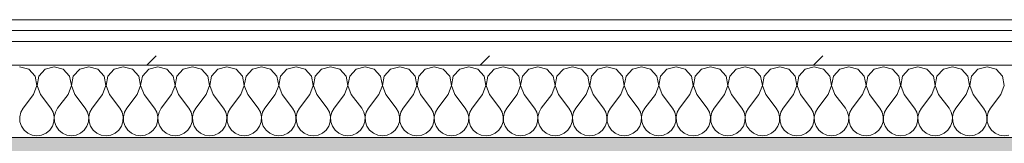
# Model space of a CAD drawing. Header units: millimetres. Extents: x -30280 to 19093, y -18706 to 4378.
# Tile 22 of 142: x -27514 to -26971, y -1197 to -1129. Entities that reach past the tile are written whole.
import ezdxf

# ---------------------------------------------------------------- set-up
doc = ezdxf.new("R2010")
doc.units = ezdxf.units.MM
doc.header["$MEASUREMENT"] = 0
doc.linetypes.add('Wipeout_Contour', pattern=[1000, 0, -1000])
doc.layers.add('12_FAÇ_Façana', color=7, linetype='Continuous')
doc.layers.add('Nuevo_08_E_Envans secs', color=7, linetype='Continuous')
for name, color, linetype, lineweight, true_color in [('12_FAÇ_Façana_Pluma_Nº__176', 7, 'Continuous', 15, 0x93a0c6), ('Nuevo_08_E_Envans secs_Pluma_Nº__102', 7, 'Continuous', 5, 0xcccccc), ('Nuevo_08_E_Envans secs_Pluma_Nº__171', 171, 'Continuous', 13, 0xaaaaff), ('Nuevo_08_E_Envans secs_Pluma_Nº__177', 7, 'Continuous', 15, 0xf7e046)]:
    doc.layers.add(name, color=color, linetype=linetype, lineweight=lineweight, true_color=true_color)
doc.layers.add('12_FAÇ_Façana_Pluma_Nº__7', color=7, linetype='Continuous', lineweight=5)
doc.layers.add('Nuevo_08_E_Envans secs_Pluma_Nº__1', color=7, linetype='Continuous', lineweight=5)
pattern_1 = [(45, (0, 0), (-183.8478, 183.8478), [195, -65]), (45, (7e-14, 183.85), (-183.8478, 183.8478), [195, -65])]

# ---------------------------------------------------------------- blocks, each defined once
blk = doc.blocks.new('Muro_4_1', base_point=(-28050.85, -1193.98))
at = {"layer": '12_FAÇ_Façana_Pluma_Nº__176', "linetype": 'Continuous', "lineweight": 0, "true_color": 0x495063}
blk.add_hatch(color=251, dxfattribs=at).paths.add_polyline_path([(-25366.43, -1193.98), (-28050.85, -1193.98), (-28043.72, -1203.98), (-25366.43, -1203.98)])
at = {"layer": '12_FAÇ_Façana_Pluma_Nº__7', "color": 7, "linetype": 'Continuous', "lineweight": 5, "flags": 128}
blk.add_lwpolyline([(-25366.43, -1193.98), (-28050.85, -1193.98)], dxfattribs=at)
blk = doc.blocks.new('*X426')
at = {"layer": 'Nuevo_08_E_Envans secs_Pluma_Nº__102', "color": 254, "linetype": 'Continuous', "lineweight": 5, "true_color": 0xcccccc}
for p, q in [((-27509.28, -1156.35), (-27514.29, -1154.93)), ((-27495.24, -1154.93), (-27500.25, -1156.35)), ((-27490.23, -1156.35), (-27495.24, -1154.93)), ((-27476.19, -1154.93), (-27481.2, -1156.35)), ((-27471.18, -1156.35), (-27476.19, -1154.93)), ((-27457.14, -1154.93), (-27462.15, -1156.35)), ((-27452.14, -1156.35), (-27457.14, -1154.93)), ((-27438.1, -1154.93), (-27443.1, -1156.35)), ((-27433.09, -1156.35), (-27438.1, -1154.93)), ((-27419.05, -1154.93), (-27424.05, -1156.35)), ((-27414.04, -1156.35), (-27419.05, -1154.93)), ((-27400, -1154.93), (-27405.01, -1156.35)), ((-27394.99, -1156.35), (-27400, -1154.93)), ((-27380.95, -1154.93), (-27385.96, -1156.35)), ((-27375.95, -1156.35), (-27380.95, -1154.93)), ((-27361.9, -1154.93), (-27366.91, -1156.35)), ((-27356.9, -1156.35), (-27361.9, -1154.93)), ((-27342.86, -1154.93), (-27347.86, -1156.35)), ((-27337.85, -1156.35), (-27342.86, -1154.93)), ((-27323.81, -1154.93), (-27328.82, -1156.35)), ((-27318.8, -1156.35), (-27323.81, -1154.93)), ((-27304.76, -1154.93), (-27309.77, -1156.35)), ((-27299.75, -1156.35), (-27304.76, -1154.93)), ((-27285.71, -1154.93), (-27290.72, -1156.35)), ((-27280.71, -1156.35), (-27285.71, -1154.93)), ((-27266.67, -1154.93), (-27271.67, -1156.35)), ((-27261.66, -1156.35), (-27266.67, -1154.93)), ((-27247.62, -1154.93), (-27252.63, -1156.35)), ((-27242.61, -1156.35), (-27247.62, -1154.93)), ((-27228.57, -1154.93), (-27233.58, -1156.35)), ((-27223.56, -1156.35), (-27228.57, -1154.93)), ((-27209.52, -1154.93), (-27214.53, -1156.35)), ((-27204.52, -1156.35), (-27209.52, -1154.93)), ((-27190.48, -1154.93), (-27195.48, -1156.35)), ((-27185.47, -1156.35), (-27190.48, -1154.93)), ((-27171.43, -1154.93), (-27176.44, -1156.35)), ((-27166.42, -1156.35), (-27171.43, -1154.93)), ((-27152.38, -1154.93), (-27157.39, -1156.35)), ((-27147.37, -1156.35), (-27152.38, -1154.93)), ((-27133.33, -1154.93), (-27138.34, -1156.35)), ((-27128.33, -1156.35), (-27133.33, -1154.93)), ((-27114.29, -1154.93), (-27119.29, -1156.35)), ((-27109.28, -1156.35), (-27114.29, -1154.93)), ((-27095.24, -1154.93), (-27100.25, -1156.35)), ((-27090.23, -1156.35), (-27095.24, -1154.93)), ((-27076.19, -1154.93), (-27081.2, -1156.35)), ((-27071.18, -1156.35), (-27076.19, -1154.93)), ((-27057.14, -1154.93), (-27062.15, -1156.35)), ((-27052.14, -1156.35), (-27057.14, -1154.93)), ((-27038.1, -1154.93), (-27043.1, -1156.35)), ((-27033.09, -1156.35), (-27038.1, -1154.93)), ((-27019.05, -1154.93), (-27024.05, -1156.35)), ((-27014.04, -1156.35), (-27019.05, -1154.93)), ((-27000, -1154.93), (-27005.01, -1156.35)), ((-26994.99, -1156.35), (-27000, -1154.93)), ((-26980.95, -1154.93), (-26985.96, -1156.35)), ((-26975.95, -1156.35), (-26980.95, -1154.93)), ((-27505.77, -1160.19), (-27509.28, -1156.35)), ((-27504.8, -1165.31), (-27505.77, -1160.19)), ((-27503.76, -1160.19), (-27504.72, -1165.31)), ((-27500.25, -1156.35), (-27503.76, -1160.19)), ((-27486.72, -1160.19), (-27490.23, -1156.35)), ((-27485.75, -1165.31), (-27486.72, -1160.19)), ((-27484.71, -1160.19), (-27485.68, -1165.31)), ((-27481.2, -1156.35), (-27484.71, -1160.19)), ((-27467.67, -1160.19), (-27471.18, -1156.35)), ((-27466.71, -1165.31), (-27467.67, -1160.19)), ((-27465.66, -1160.19), (-27466.63, -1165.31)), ((-27462.15, -1156.35), (-27465.66, -1160.19)), ((-27448.62, -1160.19), (-27452.14, -1156.35)), ((-27447.66, -1165.31), (-27448.62, -1160.19)), ((-27446.61, -1160.19), (-27447.58, -1165.31)), ((-27443.1, -1156.35), (-27446.61, -1160.19)), ((-27429.58, -1160.19), (-27433.09, -1156.35)), ((-27428.61, -1165.31), (-27429.58, -1160.19)), ((-27427.57, -1160.19), (-27428.53, -1165.31)), ((-27424.05, -1156.35), (-27427.57, -1160.19)), ((-27410.53, -1160.19), (-27414.04, -1156.35)), ((-27409.56, -1165.31), (-27410.53, -1160.19)), ((-27408.52, -1160.19), (-27409.49, -1165.31)), ((-27405.01, -1156.35), (-27408.52, -1160.19)), ((-27391.48, -1160.19), (-27394.99, -1156.35)), ((-27390.51, -1165.31), (-27391.48, -1160.19)), ((-27389.47, -1160.19), (-27390.44, -1165.31)), ((-27385.96, -1156.35), (-27389.47, -1160.19)), ((-27372.43, -1160.19), (-27375.95, -1156.35)), ((-27371.47, -1165.31), (-27372.43, -1160.19)), ((-27370.42, -1160.19), (-27371.39, -1165.31)), ((-27366.91, -1156.35), (-27370.42, -1160.19)), ((-27353.39, -1160.19), (-27356.9, -1156.35)), ((-27352.42, -1165.31), (-27353.39, -1160.19)), ((-27351.38, -1160.19), (-27352.34, -1165.31)), ((-27347.86, -1156.35), (-27351.38, -1160.19)), ((-27334.34, -1160.19), (-27337.85, -1156.35)), ((-27333.37, -1165.31), (-27334.34, -1160.19)), ((-27332.33, -1160.19), (-27333.29, -1165.31)), ((-27328.82, -1156.35), (-27332.33, -1160.19)), ((-27315.29, -1160.19), (-27318.8, -1156.35)), ((-27314.32, -1165.31), (-27315.29, -1160.19)), ((-27313.28, -1160.19), (-27314.25, -1165.31)), ((-27309.77, -1156.35), (-27313.28, -1160.19)), ((-27296.24, -1160.19), (-27299.75, -1156.35)), ((-27295.28, -1165.31), (-27296.24, -1160.19)), ((-27294.23, -1160.19), (-27295.2, -1165.31)), ((-27290.72, -1156.35), (-27294.23, -1160.19)), ((-27277.2, -1160.19), (-27280.71, -1156.35)), ((-27276.23, -1165.31), (-27277.2, -1160.19)), ((-27275.19, -1160.19), (-27276.15, -1165.31)), ((-27271.67, -1156.35), (-27275.19, -1160.19)), ((-27258.15, -1160.19), (-27261.66, -1156.35)), ((-27257.18, -1165.31), (-27258.15, -1160.19)), ((-27256.14, -1160.19), (-27257.1, -1165.31)), ((-27252.63, -1156.35), (-27256.14, -1160.19)), ((-27239.1, -1160.19), (-27242.61, -1156.35)), ((-27238.13, -1165.31), (-27239.1, -1160.19)), ((-27237.09, -1160.19), (-27238.06, -1165.31)), ((-27233.58, -1156.35), (-27237.09, -1160.19)), ((-27220.05, -1160.19), (-27223.56, -1156.35)), ((-27219.09, -1165.31), (-27220.05, -1160.19)), ((-27218.04, -1160.19), (-27219.01, -1165.31)), ((-27214.53, -1156.35), (-27218.04, -1160.19)), ((-27201.01, -1160.19), (-27204.52, -1156.35)), ((-27200.04, -1165.31), (-27201.01, -1160.19)), ((-27198.99, -1160.19), (-27199.96, -1165.31)), ((-27195.48, -1156.35), (-27198.99, -1160.19)), ((-27181.96, -1160.19), (-27185.47, -1156.35)), ((-27180.99, -1165.31), (-27181.96, -1160.19)), ((-27179.95, -1160.19), (-27180.91, -1165.31)), ((-27176.44, -1156.35), (-27179.95, -1160.19)), ((-27162.91, -1160.19), (-27166.42, -1156.35)), ((-27161.94, -1165.31), (-27162.91, -1160.19)), ((-27160.9, -1160.19), (-27161.87, -1165.31)), ((-27157.39, -1156.35), (-27160.9, -1160.19)), ((-27143.86, -1160.19), (-27147.37, -1156.35)), ((-27142.9, -1165.31), (-27143.86, -1160.19)), ((-27141.85, -1160.19), (-27142.82, -1165.31)), ((-27138.34, -1156.35), (-27141.85, -1160.19)), ((-27124.81, -1160.19), (-27128.33, -1156.35)), ((-27123.85, -1165.31), (-27124.81, -1160.19)), ((-27122.8, -1160.19), (-27123.77, -1165.31)), ((-27119.29, -1156.35), (-27122.8, -1160.19)), ((-27105.77, -1160.19), (-27109.28, -1156.35)), ((-27104.8, -1165.31), (-27105.77, -1160.19)), ((-27103.76, -1160.19), (-27104.72, -1165.31)), ((-27100.25, -1156.35), (-27103.76, -1160.19)), ((-27086.72, -1160.19), (-27090.23, -1156.35)), ((-27085.75, -1165.31), (-27086.72, -1160.19)), ((-27084.71, -1160.19), (-27085.68, -1165.31)), ((-27081.2, -1156.35), (-27084.71, -1160.19)), ((-27067.67, -1160.19), (-27071.18, -1156.35)), ((-27066.71, -1165.31), (-27067.67, -1160.19)), ((-27065.66, -1160.19), (-27066.63, -1165.31)), ((-27062.15, -1156.35), (-27065.66, -1160.19)), ((-27048.62, -1160.19), (-27052.14, -1156.35)), ((-27047.66, -1165.31), (-27048.62, -1160.19)), ((-27046.61, -1160.19), (-27047.58, -1165.31)), ((-27043.1, -1156.35), (-27046.61, -1160.19)), ((-27029.58, -1160.19), (-27033.09, -1156.35)), ((-27028.61, -1165.31), (-27029.58, -1160.19)), ((-27027.57, -1160.19), (-27028.53, -1165.31)), ((-27024.05, -1156.35), (-27027.57, -1160.19)), ((-27010.53, -1160.19), (-27014.04, -1156.35)), ((-27009.56, -1165.31), (-27010.53, -1160.19)), ((-27008.52, -1160.19), (-27009.49, -1165.31)), ((-27005.01, -1156.35), (-27008.52, -1160.19)), ((-26991.48, -1160.19), (-26994.99, -1156.35)), ((-26990.51, -1165.31), (-26991.48, -1160.19)), ((-26989.47, -1160.19), (-26990.44, -1165.31)), ((-26985.96, -1156.35), (-26989.47, -1160.19)), ((-26972.43, -1160.19), (-26975.95, -1156.35)), ((-26971.47, -1165.31), (-26972.43, -1160.19)), ((-27506.67, -1170.17), (-27504.8, -1165.31)), ((-27504.72, -1165.31), (-27502.86, -1170.17)), ((-27487.62, -1170.17), (-27485.75, -1165.31)), ((-27485.68, -1165.31), (-27483.81, -1170.17)), ((-27468.57, -1170.17), (-27466.71, -1165.31)), ((-27466.63, -1165.31), (-27464.76, -1170.17)), ((-27449.52, -1170.17), (-27447.66, -1165.31)), ((-27447.58, -1165.31), (-27445.71, -1170.17)), ((-27430.48, -1170.17), (-27428.61, -1165.31)), ((-27428.53, -1165.31), (-27426.67, -1170.17)), ((-27411.43, -1170.17), (-27409.56, -1165.31)), ((-27409.49, -1165.31), (-27407.62, -1170.17)), ((-27392.38, -1170.17), (-27390.51, -1165.31)), ((-27390.44, -1165.31), (-27388.57, -1170.17)), ((-27373.33, -1170.17), (-27371.47, -1165.31)), ((-27371.39, -1165.31), (-27369.52, -1170.17)), ((-27354.29, -1170.17), (-27352.42, -1165.31)), ((-27352.34, -1165.31), (-27350.48, -1170.17)), ((-27335.24, -1170.17), (-27333.37, -1165.31)), ((-27333.29, -1165.31), (-27331.43, -1170.17)), ((-27316.19, -1170.17), (-27314.32, -1165.31)), ((-27314.25, -1165.31), (-27312.38, -1170.17)), ((-27297.14, -1170.17), (-27295.28, -1165.31)), ((-27295.2, -1165.31), (-27293.33, -1170.17)), ((-27278.1, -1170.17), (-27276.23, -1165.31)), ((-27276.15, -1165.31), (-27274.29, -1170.17)), ((-27259.05, -1170.17), (-27257.18, -1165.31)), ((-27257.1, -1165.31), (-27255.24, -1170.17)), ((-27240, -1170.17), (-27238.13, -1165.31)), ((-27238.06, -1165.31), (-27236.19, -1170.17)), ((-27220.95, -1170.17), (-27219.09, -1165.31)), ((-27219.01, -1165.31), (-27217.14, -1170.17)), ((-27201.9, -1170.17), (-27200.04, -1165.31)), ((-27199.96, -1165.31), (-27198.1, -1170.17)), ((-27182.86, -1170.17), (-27180.99, -1165.31)), ((-27180.91, -1165.31), (-27179.05, -1170.17)), ((-27163.81, -1170.17), (-27161.94, -1165.31)), ((-27161.87, -1165.31), (-27160, -1170.17)), ((-27144.76, -1170.17), (-27142.9, -1165.31)), ((-27142.82, -1165.31), (-27140.95, -1170.17)), ((-27125.71, -1170.17), (-27123.85, -1165.31)), ((-27123.77, -1165.31), (-27121.9, -1170.17)), ((-27106.67, -1170.17), (-27104.8, -1165.31)), ((-27104.72, -1165.31), (-27102.86, -1170.17)), ((-27087.62, -1170.17), (-27085.75, -1165.31)), ((-27085.68, -1165.31), (-27083.81, -1170.17)), ((-27068.57, -1170.17), (-27066.71, -1165.31)), ((-27066.63, -1165.31), (-27064.76, -1170.17)), ((-27049.52, -1170.17), (-27047.66, -1165.31)), ((-27047.58, -1165.31), (-27045.71, -1170.17)), ((-27030.48, -1170.17), (-27028.61, -1165.31)), ((-27028.53, -1165.31), (-27026.67, -1170.17)), ((-27011.43, -1170.17), (-27009.56, -1165.31)), ((-27009.49, -1165.31), (-27007.62, -1170.17)), ((-26992.38, -1170.17), (-26990.51, -1165.31)), ((-26990.44, -1165.31), (-26988.57, -1170.17)), ((-26973.33, -1170.17), (-26971.47, -1165.31)), ((-27506.67, -1170.17), (-27512.38, -1177.79)), ((-27502.86, -1170.17), (-27497.14, -1177.79)), ((-27487.62, -1170.17), (-27493.33, -1177.79)), ((-27483.81, -1170.17), (-27478.1, -1177.79)), ((-27468.57, -1170.17), (-27474.29, -1177.79)), ((-27464.76, -1170.17), (-27459.05, -1177.79)), ((-27449.52, -1170.17), (-27455.24, -1177.79)), ((-27445.71, -1170.17), (-27440, -1177.79)), ((-27430.48, -1170.17), (-27436.19, -1177.79)), ((-27426.67, -1170.17), (-27420.95, -1177.79)), ((-27411.43, -1170.17), (-27417.14, -1177.79)), ((-27407.62, -1170.17), (-27401.9, -1177.79)), ((-27392.38, -1170.17), (-27398.1, -1177.79)), ((-27388.57, -1170.17), (-27382.86, -1177.79)), ((-27373.33, -1170.17), (-27379.05, -1177.79)), ((-27369.52, -1170.17), (-27363.81, -1177.79)), ((-27354.29, -1170.17), (-27360, -1177.79)), ((-27350.48, -1170.17), (-27344.76, -1177.79)), ((-27335.24, -1170.17), (-27340.95, -1177.79)), ((-27331.43, -1170.17), (-27325.71, -1177.79)), ((-27316.19, -1170.17), (-27321.9, -1177.79)), ((-27312.38, -1170.17), (-27306.67, -1177.79)), ((-27297.14, -1170.17), (-27302.86, -1177.79)), ((-27293.33, -1170.17), (-27287.62, -1177.79)), ((-27278.1, -1170.17), (-27283.81, -1177.79)), ((-27274.29, -1170.17), (-27268.57, -1177.79)), ((-27259.05, -1170.17), (-27264.76, -1177.79)), ((-27255.24, -1170.17), (-27249.52, -1177.79)), ((-27240, -1170.17), (-27245.71, -1177.79)), ((-27236.19, -1170.17), (-27230.48, -1177.79)), ((-27220.95, -1170.17), (-27226.67, -1177.79)), ((-27217.14, -1170.17), (-27211.43, -1177.79)), ((-27201.9, -1170.17), (-27207.62, -1177.79)), ((-27198.1, -1170.17), (-27192.38, -1177.79)), ((-27182.86, -1170.17), (-27188.57, -1177.79)), ((-27179.05, -1170.17), (-27173.33, -1177.79)), ((-27163.81, -1170.17), (-27169.52, -1177.79)), ((-27160, -1170.17), (-27154.29, -1177.79)), ((-27144.76, -1170.17), (-27150.48, -1177.79)), ((-27140.95, -1170.17), (-27135.24, -1177.79)), ((-27125.71, -1170.17), (-27131.43, -1177.79)), ((-27121.9, -1170.17), (-27116.19, -1177.79)), ((-27106.67, -1170.17), (-27112.38, -1177.79)), ((-27102.86, -1170.17), (-27097.14, -1177.79)), ((-27087.62, -1170.17), (-27093.33, -1177.79)), ((-27083.81, -1170.17), (-27078.1, -1177.79)), ((-27068.57, -1170.17), (-27074.29, -1177.79)), ((-27064.76, -1170.17), (-27059.05, -1177.79)), ((-27049.52, -1170.17), (-27055.24, -1177.79)), ((-27045.71, -1170.17), (-27040, -1177.79)), ((-27030.48, -1170.17), (-27036.19, -1177.79)), ((-27026.67, -1170.17), (-27020.95, -1177.79)), ((-27011.43, -1170.17), (-27017.14, -1177.79)), ((-27007.62, -1170.17), (-27001.9, -1177.79)), ((-26992.38, -1170.17), (-26998.1, -1177.79)), ((-26988.57, -1170.17), (-26982.86, -1177.79)), ((-26973.33, -1170.17), (-26979.05, -1177.79)), ((-27512.38, -1177.79), (-27513.65, -1180.08)), ((-27495.87, -1180.08), (-27497.14, -1177.79)), ((-27493.33, -1177.79), (-27494.6, -1180.08)), ((-27476.82, -1180.08), (-27478.1, -1177.79)), ((-27474.29, -1177.79), (-27475.56, -1180.08)), ((-27457.78, -1180.08), (-27459.05, -1177.79)), ((-27455.24, -1177.79), (-27456.51, -1180.08)), ((-27438.73, -1180.08), (-27440, -1177.79)), ((-27436.19, -1177.79), (-27437.46, -1180.08)), ((-27419.68, -1180.08), (-27420.95, -1177.79)), ((-27417.14, -1177.79), (-27418.41, -1180.08)), ((-27400.63, -1180.08), (-27401.9, -1177.79)), ((-27398.1, -1177.79), (-27399.37, -1180.08)), ((-27381.59, -1180.08), (-27382.86, -1177.79)), ((-27379.05, -1177.79), (-27380.32, -1180.08)), ((-27362.54, -1180.08), (-27363.81, -1177.79)), ((-27360, -1177.79), (-27361.27, -1180.08)), ((-27343.49, -1180.08), (-27344.76, -1177.79)), ((-27340.95, -1177.79), (-27342.22, -1180.08)), ((-27324.44, -1180.08), (-27325.71, -1177.79)), ((-27321.9, -1177.79), (-27323.18, -1180.08)), ((-27305.4, -1180.08), (-27306.67, -1177.79)), ((-27302.86, -1177.79), (-27304.13, -1180.08)), ((-27286.35, -1180.08), (-27287.62, -1177.79)), ((-27283.81, -1177.79), (-27285.08, -1180.08)), ((-27267.3, -1180.08), (-27268.57, -1177.79)), ((-27264.76, -1177.79), (-27266.03, -1180.08)), ((-27248.25, -1180.08), (-27249.52, -1177.79)), ((-27245.71, -1177.79), (-27246.99, -1180.08)), ((-27229.2, -1180.08), (-27230.48, -1177.79)), ((-27226.67, -1177.79), (-27227.94, -1180.08)), ((-27210.16, -1180.08), (-27211.43, -1177.79)), ((-27207.62, -1177.79), (-27208.89, -1180.08)), ((-27191.11, -1180.08), (-27192.38, -1177.79)), ((-27188.57, -1177.79), (-27189.84, -1180.08)), ((-27172.06, -1180.08), (-27173.33, -1177.79)), ((-27169.52, -1177.79), (-27170.8, -1180.08)), ((-27153.01, -1180.08), (-27154.29, -1177.79)), ((-27150.48, -1177.79), (-27151.75, -1180.08)), ((-27133.97, -1180.08), (-27135.24, -1177.79)), ((-27131.43, -1177.79), (-27132.7, -1180.08)), ((-27114.92, -1180.08), (-27116.19, -1177.79)), ((-27112.38, -1177.79), (-27113.65, -1180.08)), ((-27095.87, -1180.08), (-27097.14, -1177.79)), ((-27093.33, -1177.79), (-27094.6, -1180.08)), ((-27076.82, -1180.08), (-27078.1, -1177.79)), ((-27074.29, -1177.79), (-27075.56, -1180.08)), ((-27057.78, -1180.08), (-27059.05, -1177.79)), ((-27055.24, -1177.79), (-27056.51, -1180.08)), ((-27038.73, -1180.08), (-27040, -1177.79)), ((-27036.19, -1177.79), (-27037.46, -1180.08)), ((-27019.68, -1180.08), (-27020.95, -1177.79)), ((-27017.14, -1177.79), (-27018.41, -1180.08)), ((-27000.63, -1180.08), (-27001.9, -1177.79)), ((-26998.1, -1177.79), (-26999.37, -1180.08)), ((-26981.59, -1180.08), (-26982.86, -1177.79)), ((-26979.05, -1177.79), (-26980.32, -1180.08)), ((-27513.65, -1180.08), (-27514.25, -1182.64)), ((-27514.25, -1182.64), (-27514.12, -1185.27)), ((-27495.28, -1182.64), (-27495.87, -1180.08)), ((-27495.4, -1185.27), (-27495.28, -1182.64)), ((-27494.6, -1180.08), (-27495.2, -1182.64)), ((-27495.2, -1182.64), (-27495.07, -1185.27)), ((-27476.23, -1182.64), (-27476.82, -1180.08)), ((-27476.36, -1185.27), (-27476.23, -1182.64)), ((-27475.56, -1180.08), (-27476.15, -1182.64)), ((-27476.15, -1182.64), (-27476.02, -1185.27)), ((-27457.18, -1182.64), (-27457.78, -1180.08)), ((-27457.31, -1185.27), (-27457.18, -1182.64)), ((-27456.51, -1180.08), (-27457.1, -1182.64)), ((-27457.1, -1182.64), (-27456.98, -1185.27)), ((-27438.13, -1182.64), (-27438.73, -1180.08)), ((-27438.26, -1185.27), (-27438.13, -1182.64)), ((-27437.46, -1180.08), (-27438.06, -1182.64)), ((-27438.06, -1182.64), (-27437.93, -1185.27)), ((-27419.09, -1182.64), (-27419.68, -1180.08)), ((-27419.21, -1185.27), (-27419.09, -1182.64)), ((-27418.41, -1180.08), (-27419.01, -1182.64)), ((-27419.01, -1182.64), (-27418.88, -1185.27)), ((-27400.04, -1182.64), (-27400.63, -1180.08)), ((-27400.17, -1185.27), (-27400.04, -1182.64)), ((-27399.37, -1180.08), (-27399.96, -1182.64)), ((-27399.96, -1182.64), (-27399.83, -1185.27)), ((-27380.99, -1182.64), (-27381.59, -1180.08)), ((-27381.12, -1185.27), (-27380.99, -1182.64)), ((-27380.32, -1180.08), (-27380.91, -1182.64)), ((-27380.91, -1182.64), (-27380.79, -1185.27)), ((-27361.94, -1182.64), (-27362.54, -1180.08)), ((-27362.07, -1185.27), (-27361.94, -1182.64)), ((-27361.27, -1180.08), (-27361.87, -1182.64)), ((-27361.87, -1182.64), (-27361.74, -1185.27)), ((-27342.9, -1182.64), (-27343.49, -1180.08)), ((-27343.02, -1185.27), (-27342.9, -1182.64)), ((-27342.22, -1180.08), (-27342.82, -1182.64)), ((-27342.82, -1182.64), (-27342.69, -1185.27)), ((-27323.85, -1182.64), (-27324.44, -1180.08)), ((-27323.98, -1185.27), (-27323.85, -1182.64)), ((-27323.18, -1180.08), (-27323.77, -1182.64)), ((-27323.77, -1182.64), (-27323.64, -1185.27)), ((-27304.8, -1182.64), (-27305.4, -1180.08)), ((-27304.93, -1185.27), (-27304.8, -1182.64)), ((-27304.13, -1180.08), (-27304.72, -1182.64)), ((-27304.72, -1182.64), (-27304.6, -1185.27)), ((-27285.75, -1182.64), (-27286.35, -1180.08)), ((-27285.88, -1185.27), (-27285.75, -1182.64)), ((-27285.08, -1180.08), (-27285.68, -1182.64)), ((-27285.68, -1182.64), (-27285.55, -1185.27)), ((-27266.71, -1182.64), (-27267.3, -1180.08)), ((-27266.83, -1185.27), (-27266.71, -1182.64)), ((-27266.03, -1180.08), (-27266.63, -1182.64)), ((-27266.63, -1182.64), (-27266.5, -1185.27)), ((-27247.66, -1182.64), (-27248.25, -1180.08)), ((-27247.78, -1185.27), (-27247.66, -1182.64)), ((-27246.99, -1180.08), (-27247.58, -1182.64)), ((-27247.58, -1182.64), (-27247.45, -1185.27)), ((-27228.61, -1182.64), (-27229.2, -1180.08)), ((-27228.74, -1185.27), (-27228.61, -1182.64)), ((-27227.94, -1180.08), (-27228.53, -1182.64)), ((-27228.53, -1182.64), (-27228.41, -1185.27)), ((-27209.56, -1182.64), (-27210.16, -1180.08)), ((-27209.69, -1185.27), (-27209.56, -1182.64)), ((-27208.89, -1180.08), (-27209.49, -1182.64)), ((-27209.49, -1182.64), (-27209.36, -1185.27)), ((-27190.51, -1182.64), (-27191.11, -1180.08)), ((-27190.64, -1185.27), (-27190.51, -1182.64)), ((-27189.84, -1180.08), (-27190.44, -1182.64)), ((-27190.44, -1182.64), (-27190.31, -1185.27)), ((-27171.47, -1182.64), (-27172.06, -1180.08)), ((-27171.59, -1185.27), (-27171.47, -1182.64)), ((-27170.8, -1180.08), (-27171.39, -1182.64)), ((-27171.39, -1182.64), (-27171.26, -1185.27)), ((-27152.42, -1182.64), (-27153.01, -1180.08)), ((-27152.55, -1185.27), (-27152.42, -1182.64)), ((-27151.75, -1180.08), (-27152.34, -1182.64)), ((-27152.34, -1182.64), (-27152.22, -1185.27)), ((-27133.37, -1182.64), (-27133.97, -1180.08)), ((-27133.5, -1185.27), (-27133.37, -1182.64)), ((-27132.7, -1180.08), (-27133.29, -1182.64)), ((-27133.29, -1182.64), (-27133.17, -1185.27)), ((-27114.32, -1182.64), (-27114.92, -1180.08)), ((-27114.45, -1185.27), (-27114.32, -1182.64)), ((-27113.65, -1180.08), (-27114.25, -1182.64)), ((-27114.25, -1182.64), (-27114.12, -1185.27)), ((-27095.28, -1182.64), (-27095.87, -1180.08)), ((-27095.4, -1185.27), (-27095.28, -1182.64)), ((-27094.6, -1180.08), (-27095.2, -1182.64)), ((-27095.2, -1182.64), (-27095.07, -1185.27)), ((-27076.23, -1182.64), (-27076.82, -1180.08)), ((-27076.36, -1185.27), (-27076.23, -1182.64)), ((-27075.56, -1180.08), (-27076.15, -1182.64)), ((-27076.15, -1182.64), (-27076.02, -1185.27)), ((-27057.18, -1182.64), (-27057.78, -1180.08)), ((-27057.31, -1185.27), (-27057.18, -1182.64)), ((-27056.51, -1180.08), (-27057.1, -1182.64)), ((-27057.1, -1182.64), (-27056.98, -1185.27)), ((-27038.13, -1182.64), (-27038.73, -1180.08)), ((-27038.26, -1185.27), (-27038.13, -1182.64)), ((-27037.46, -1180.08), (-27038.06, -1182.64)), ((-27038.06, -1182.64), (-27037.93, -1185.27)), ((-27019.09, -1182.64), (-27019.68, -1180.08)), ((-27019.21, -1185.27), (-27019.09, -1182.64)), ((-27018.41, -1180.08), (-27019.01, -1182.64)), ((-27019.01, -1182.64), (-27018.88, -1185.27)), ((-27000.04, -1182.64), (-27000.63, -1180.08)), ((-27000.17, -1185.27), (-27000.04, -1182.64)), ((-26999.37, -1180.08), (-26999.96, -1182.64)), ((-26999.96, -1182.64), (-26999.83, -1185.27)), ((-26980.99, -1182.64), (-26981.59, -1180.08)), ((-26981.12, -1185.27), (-26980.99, -1182.64)), ((-26980.32, -1180.08), (-26980.91, -1182.64)), ((-26980.91, -1182.64), (-26980.79, -1185.27)), ((-27514.12, -1185.27), (-27513.28, -1187.76)), ((-27513.28, -1187.76), (-27511.79, -1189.92)), ((-27497.73, -1189.92), (-27496.24, -1187.76)), ((-27496.24, -1187.76), (-27495.4, -1185.27)), ((-27495.07, -1185.27), (-27494.23, -1187.76)), ((-27494.23, -1187.76), (-27492.74, -1189.92)), ((-27478.68, -1189.92), (-27477.2, -1187.76)), ((-27477.2, -1187.76), (-27476.36, -1185.27)), ((-27476.02, -1185.27), (-27475.19, -1187.76)), ((-27475.19, -1187.76), (-27473.7, -1189.92)), ((-27459.64, -1189.92), (-27458.15, -1187.76)), ((-27458.15, -1187.76), (-27457.31, -1185.27)), ((-27456.98, -1185.27), (-27456.14, -1187.76)), ((-27456.14, -1187.76), (-27454.65, -1189.92)), ((-27440.59, -1189.92), (-27439.1, -1187.76)), ((-27439.1, -1187.76), (-27438.26, -1185.27)), ((-27437.93, -1185.27), (-27437.09, -1187.76)), ((-27437.09, -1187.76), (-27435.6, -1189.92)), ((-27421.54, -1189.92), (-27420.05, -1187.76)), ((-27420.05, -1187.76), (-27419.21, -1185.27)), ((-27418.88, -1185.27), (-27418.04, -1187.76)), ((-27418.04, -1187.76), (-27416.55, -1189.92)), ((-27402.49, -1189.92), (-27401.01, -1187.76)), ((-27401.01, -1187.76), (-27400.17, -1185.27)), ((-27399.83, -1185.27), (-27398.99, -1187.76)), ((-27398.99, -1187.76), (-27397.51, -1189.92)), ((-27383.45, -1189.92), (-27381.96, -1187.76)), ((-27381.96, -1187.76), (-27381.12, -1185.27)), ((-27380.79, -1185.27), (-27379.95, -1187.76)), ((-27379.95, -1187.76), (-27378.46, -1189.92)), ((-27364.4, -1189.92), (-27362.91, -1187.76)), ((-27362.91, -1187.76), (-27362.07, -1185.27)), ((-27361.74, -1185.27), (-27360.9, -1187.76)), ((-27360.9, -1187.76), (-27359.41, -1189.92)), ((-27345.35, -1189.92), (-27343.86, -1187.76)), ((-27343.86, -1187.76), (-27343.02, -1185.27)), ((-27342.69, -1185.27), (-27341.85, -1187.76)), ((-27341.85, -1187.76), (-27340.36, -1189.92)), ((-27326.3, -1189.92), (-27324.81, -1187.76)), ((-27324.81, -1187.76), (-27323.98, -1185.27)), ((-27323.64, -1185.27), (-27322.8, -1187.76)), ((-27322.8, -1187.76), (-27321.32, -1189.92)), ((-27307.26, -1189.92), (-27305.77, -1187.76)), ((-27305.77, -1187.76), (-27304.93, -1185.27)), ((-27304.6, -1185.27), (-27303.76, -1187.76)), ((-27303.76, -1187.76), (-27302.27, -1189.92)), ((-27288.21, -1189.92), (-27286.72, -1187.76)), ((-27286.72, -1187.76), (-27285.88, -1185.27)), ((-27285.55, -1185.27), (-27284.71, -1187.76)), ((-27284.71, -1187.76), (-27283.22, -1189.92)), ((-27269.16, -1189.92), (-27267.67, -1187.76)), ((-27267.67, -1187.76), (-27266.83, -1185.27)), ((-27266.5, -1185.27), (-27265.66, -1187.76)), ((-27265.66, -1187.76), (-27264.17, -1189.92)), ((-27250.11, -1189.92), (-27248.62, -1187.76)), ((-27248.62, -1187.76), (-27247.78, -1185.27)), ((-27247.45, -1185.27), (-27246.61, -1187.76)), ((-27246.61, -1187.76), (-27245.13, -1189.92)), ((-27231.06, -1189.92), (-27229.58, -1187.76)), ((-27229.58, -1187.76), (-27228.74, -1185.27)), ((-27228.41, -1185.27), (-27227.57, -1187.76)), ((-27227.57, -1187.76), (-27226.08, -1189.92)), ((-27212.02, -1189.92), (-27210.53, -1187.76)), ((-27210.53, -1187.76), (-27209.69, -1185.27)), ((-27209.36, -1185.27), (-27208.52, -1187.76)), ((-27208.52, -1187.76), (-27207.03, -1189.92)), ((-27192.97, -1189.92), (-27191.48, -1187.76)), ((-27191.48, -1187.76), (-27190.64, -1185.27)), ((-27190.31, -1185.27), (-27189.47, -1187.76)), ((-27189.47, -1187.76), (-27187.98, -1189.92)), ((-27173.92, -1189.92), (-27172.43, -1187.76)), ((-27172.43, -1187.76), (-27171.59, -1185.27)), ((-27171.26, -1185.27), (-27170.42, -1187.76)), ((-27170.42, -1187.76), (-27168.94, -1189.92)), ((-27154.87, -1189.92), (-27153.39, -1187.76)), ((-27153.39, -1187.76), (-27152.55, -1185.27)), ((-27152.22, -1185.27), (-27151.38, -1187.76)), ((-27151.38, -1187.76), (-27149.89, -1189.92)), ((-27135.83, -1189.92), (-27134.34, -1187.76)), ((-27134.34, -1187.76), (-27133.5, -1185.27)), ((-27133.17, -1185.27), (-27132.33, -1187.76)), ((-27132.33, -1187.76), (-27130.84, -1189.92)), ((-27116.78, -1189.92), (-27115.29, -1187.76)), ((-27115.29, -1187.76), (-27114.45, -1185.27)), ((-27114.12, -1185.27), (-27113.28, -1187.76)), ((-27113.28, -1187.76), (-27111.79, -1189.92)), ((-27097.73, -1189.92), (-27096.24, -1187.76)), ((-27096.24, -1187.76), (-27095.4, -1185.27)), ((-27095.07, -1185.27), (-27094.23, -1187.76)), ((-27094.23, -1187.76), (-27092.74, -1189.92)), ((-27078.68, -1189.92), (-27077.2, -1187.76)), ((-27077.2, -1187.76), (-27076.36, -1185.27)), ((-27076.02, -1185.27), (-27075.19, -1187.76)), ((-27075.19, -1187.76), (-27073.7, -1189.92)), ((-27059.64, -1189.92), (-27058.15, -1187.76)), ((-27058.15, -1187.76), (-27057.31, -1185.27)), ((-27056.98, -1185.27), (-27056.14, -1187.76)), ((-27056.14, -1187.76), (-27054.65, -1189.92)), ((-27040.59, -1189.92), (-27039.1, -1187.76)), ((-27039.1, -1187.76), (-27038.26, -1185.27)), ((-27037.93, -1185.27), (-27037.09, -1187.76)), ((-27037.09, -1187.76), (-27035.6, -1189.92)), ((-27021.54, -1189.92), (-27020.05, -1187.76)), ((-27020.05, -1187.76), (-27019.21, -1185.27)), ((-27018.88, -1185.27), (-27018.04, -1187.76)), ((-27018.04, -1187.76), (-27016.55, -1189.92)), ((-27002.49, -1189.92), (-27001.01, -1187.76)), ((-27001.01, -1187.76), (-27000.17, -1185.27)), ((-26999.83, -1185.27), (-26998.99, -1187.76)), ((-26998.99, -1187.76), (-26997.51, -1189.92)), ((-26983.45, -1189.92), (-26981.96, -1187.76)), ((-26981.96, -1187.76), (-26981.12, -1185.27)), ((-26980.79, -1185.27), (-26979.95, -1187.76)), ((-26979.95, -1187.76), (-26978.46, -1189.92)), ((-27511.79, -1189.92), (-27509.77, -1191.6)), ((-27509.77, -1191.6), (-27507.36, -1192.66)), ((-27507.36, -1192.66), (-27504.76, -1193.02)), ((-27504.76, -1193.02), (-27502.16, -1192.66)), ((-27502.16, -1192.66), (-27499.75, -1191.6)), ((-27499.75, -1191.6), (-27497.73, -1189.92)), ((-27492.74, -1189.92), (-27490.72, -1191.6)), ((-27490.72, -1191.6), (-27488.32, -1192.66)), ((-27488.32, -1192.66), (-27485.71, -1193.02)), ((-27485.71, -1193.02), (-27483.11, -1192.66)), ((-27483.11, -1192.66), (-27480.71, -1191.6)), ((-27480.71, -1191.6), (-27478.68, -1189.92)), ((-27473.7, -1189.92), (-27471.67, -1191.6)), ((-27471.67, -1191.6), (-27469.27, -1192.66)), ((-27469.27, -1192.66), (-27466.67, -1193.02)), ((-27466.67, -1193.02), (-27464.06, -1192.66)), ((-27464.06, -1192.66), (-27461.66, -1191.6)), ((-27461.66, -1191.6), (-27459.64, -1189.92)), ((-27454.65, -1189.92), (-27452.63, -1191.6)), ((-27452.63, -1191.6), (-27450.22, -1192.66)), ((-27450.22, -1192.66), (-27447.62, -1193.02)), ((-27447.62, -1193.02), (-27445.02, -1192.66)), ((-27445.02, -1192.66), (-27442.61, -1191.6)), ((-27442.61, -1191.6), (-27440.59, -1189.92)), ((-27435.6, -1189.92), (-27433.58, -1191.6)), ((-27433.58, -1191.6), (-27431.17, -1192.66)), ((-27431.17, -1192.66), (-27428.57, -1193.02)), ((-27428.57, -1193.02), (-27425.97, -1192.66)), ((-27425.97, -1192.66), (-27423.56, -1191.6)), ((-27423.56, -1191.6), (-27421.54, -1189.92)), ((-27416.55, -1189.92), (-27414.53, -1191.6)), ((-27414.53, -1191.6), (-27412.13, -1192.66)), ((-27412.13, -1192.66), (-27409.52, -1193.02)), ((-27409.52, -1193.02), (-27406.92, -1192.66)), ((-27406.92, -1192.66), (-27404.52, -1191.6)), ((-27404.52, -1191.6), (-27402.49, -1189.92)), ((-27397.51, -1189.92), (-27395.48, -1191.6)), ((-27395.48, -1191.6), (-27393.08, -1192.66)), ((-27393.08, -1192.66), (-27390.48, -1193.02)), ((-27390.48, -1193.02), (-27387.87, -1192.66)), ((-27387.87, -1192.66), (-27385.47, -1191.6)), ((-27385.47, -1191.6), (-27383.45, -1189.92)), ((-27378.46, -1189.92), (-27376.44, -1191.6)), ((-27376.44, -1191.6), (-27374.03, -1192.66)), ((-27374.03, -1192.66), (-27371.43, -1193.02)), ((-27371.43, -1193.02), (-27368.83, -1192.66)), ((-27368.83, -1192.66), (-27366.42, -1191.6)), ((-27366.42, -1191.6), (-27364.4, -1189.92)), ((-27359.41, -1189.92), (-27357.39, -1191.6)), ((-27357.39, -1191.6), (-27354.98, -1192.66)), ((-27354.98, -1192.66), (-27352.38, -1193.02)), ((-27352.38, -1193.02), (-27349.78, -1192.66)), ((-27349.78, -1192.66), (-27347.37, -1191.6)), ((-27347.37, -1191.6), (-27345.35, -1189.92)), ((-27340.36, -1189.92), (-27338.34, -1191.6)), ((-27338.34, -1191.6), (-27335.94, -1192.66)), ((-27335.94, -1192.66), (-27333.33, -1193.02)), ((-27333.33, -1193.02), (-27330.73, -1192.66)), ((-27330.73, -1192.66), (-27328.33, -1191.6)), ((-27328.33, -1191.6), (-27326.3, -1189.92)), ((-27321.32, -1189.92), (-27319.29, -1191.6)), ((-27319.29, -1191.6), (-27316.89, -1192.66)), ((-27316.89, -1192.66), (-27314.29, -1193.02)), ((-27314.29, -1193.02), (-27311.68, -1192.66)), ((-27311.68, -1192.66), (-27309.28, -1191.6)), ((-27309.28, -1191.6), (-27307.26, -1189.92)), ((-27302.27, -1189.92), (-27300.25, -1191.6)), ((-27300.25, -1191.6), (-27297.84, -1192.66)), ((-27297.84, -1192.66), (-27295.24, -1193.02)), ((-27295.24, -1193.02), (-27292.64, -1192.66)), ((-27292.64, -1192.66), (-27290.23, -1191.6)), ((-27290.23, -1191.6), (-27288.21, -1189.92)), ((-27283.22, -1189.92), (-27281.2, -1191.6)), ((-27281.2, -1191.6), (-27278.79, -1192.66)), ((-27278.79, -1192.66), (-27276.19, -1193.02)), ((-27276.19, -1193.02), (-27273.59, -1192.66)), ((-27273.59, -1192.66), (-27271.18, -1191.6)), ((-27271.18, -1191.6), (-27269.16, -1189.92)), ((-27264.17, -1189.92), (-27262.15, -1191.6)), ((-27262.15, -1191.6), (-27259.75, -1192.66)), ((-27259.75, -1192.66), (-27257.14, -1193.02)), ((-27257.14, -1193.02), (-27254.54, -1192.66)), ((-27254.54, -1192.66), (-27252.14, -1191.6)), ((-27252.14, -1191.6), (-27250.11, -1189.92)), ((-27245.13, -1189.92), (-27243.1, -1191.6)), ((-27243.1, -1191.6), (-27240.7, -1192.66)), ((-27240.7, -1192.66), (-27238.1, -1193.02)), ((-27238.1, -1193.02), (-27235.49, -1192.66)), ((-27235.49, -1192.66), (-27233.09, -1191.6)), ((-27233.09, -1191.6), (-27231.06, -1189.92)), ((-27226.08, -1189.92), (-27224.05, -1191.6)), ((-27224.05, -1191.6), (-27221.65, -1192.66)), ((-27221.65, -1192.66), (-27219.05, -1193.02)), ((-27219.05, -1193.02), (-27216.45, -1192.66)), ((-27216.45, -1192.66), (-27214.04, -1191.6)), ((-27214.04, -1191.6), (-27212.02, -1189.92)), ((-27207.03, -1189.92), (-27205.01, -1191.6)), ((-27205.01, -1191.6), (-27202.6, -1192.66)), ((-27202.6, -1192.66), (-27200, -1193.02)), ((-27200, -1193.02), (-27197.4, -1192.66)), ((-27197.4, -1192.66), (-27194.99, -1191.6)), ((-27194.99, -1191.6), (-27192.97, -1189.92)), ((-27187.98, -1189.92), (-27185.96, -1191.6)), ((-27185.96, -1191.6), (-27183.55, -1192.66)), ((-27183.55, -1192.66), (-27180.95, -1193.02)), ((-27180.95, -1193.02), (-27178.35, -1192.66)), ((-27178.35, -1192.66), (-27175.95, -1191.6)), ((-27175.95, -1191.6), (-27173.92, -1189.92)), ((-27168.94, -1189.92), (-27166.91, -1191.6)), ((-27166.91, -1191.6), (-27164.51, -1192.66)), ((-27164.51, -1192.66), (-27161.9, -1193.02)), ((-27161.9, -1193.02), (-27159.3, -1192.66)), ((-27159.3, -1192.66), (-27156.9, -1191.6)), ((-27156.9, -1191.6), (-27154.87, -1189.92)), ((-27149.89, -1189.92), (-27147.86, -1191.6)), ((-27147.86, -1191.6), (-27145.46, -1192.66)), ((-27145.46, -1192.66), (-27142.86, -1193.02)), ((-27142.86, -1193.02), (-27140.25, -1192.66)), ((-27140.25, -1192.66), (-27137.85, -1191.6)), ((-27137.85, -1191.6), (-27135.83, -1189.92)), ((-27130.84, -1189.92), (-27128.82, -1191.6)), ((-27128.82, -1191.6), (-27126.41, -1192.66)), ((-27126.41, -1192.66), (-27123.81, -1193.02)), ((-27123.81, -1193.02), (-27121.21, -1192.66)), ((-27121.21, -1192.66), (-27118.8, -1191.6)), ((-27118.8, -1191.6), (-27116.78, -1189.92)), ((-27111.79, -1189.92), (-27109.77, -1191.6)), ((-27109.77, -1191.6), (-27107.36, -1192.66)), ((-27107.36, -1192.66), (-27104.76, -1193.02)), ((-27104.76, -1193.02), (-27102.16, -1192.66)), ((-27102.16, -1192.66), (-27099.75, -1191.6)), ((-27099.75, -1191.6), (-27097.73, -1189.92)), ((-27092.74, -1189.92), (-27090.72, -1191.6)), ((-27090.72, -1191.6), (-27088.32, -1192.66)), ((-27088.32, -1192.66), (-27085.71, -1193.02)), ((-27085.71, -1193.02), (-27083.11, -1192.66)), ((-27083.11, -1192.66), (-27080.71, -1191.6)), ((-27080.71, -1191.6), (-27078.68, -1189.92)), ((-27073.7, -1189.92), (-27071.67, -1191.6)), ((-27071.67, -1191.6), (-27069.27, -1192.66)), ((-27069.27, -1192.66), (-27066.67, -1193.02)), ((-27066.67, -1193.02), (-27064.06, -1192.66)), ((-27064.06, -1192.66), (-27061.66, -1191.6)), ((-27061.66, -1191.6), (-27059.64, -1189.92)), ((-27054.65, -1189.92), (-27052.63, -1191.6)), ((-27052.63, -1191.6), (-27050.22, -1192.66)), ((-27050.22, -1192.66), (-27047.62, -1193.02)), ((-27047.62, -1193.02), (-27045.02, -1192.66)), ((-27045.02, -1192.66), (-27042.61, -1191.6)), ((-27042.61, -1191.6), (-27040.59, -1189.92)), ((-27035.6, -1189.92), (-27033.58, -1191.6)), ((-27033.58, -1191.6), (-27031.17, -1192.66)), ((-27031.17, -1192.66), (-27028.57, -1193.02)), ((-27028.57, -1193.02), (-27025.97, -1192.66)), ((-27025.97, -1192.66), (-27023.56, -1191.6)), ((-27023.56, -1191.6), (-27021.54, -1189.92)), ((-27016.55, -1189.92), (-27014.53, -1191.6)), ((-27014.53, -1191.6), (-27012.13, -1192.66)), ((-27012.13, -1192.66), (-27009.52, -1193.02)), ((-27009.52, -1193.02), (-27006.92, -1192.66)), ((-27006.92, -1192.66), (-27004.52, -1191.6)), ((-27004.52, -1191.6), (-27002.49, -1189.92)), ((-26997.51, -1189.92), (-26995.48, -1191.6)), ((-26995.48, -1191.6), (-26993.08, -1192.66)), ((-26993.08, -1192.66), (-26990.48, -1193.02)), ((-26990.48, -1193.02), (-26987.87, -1192.66)), ((-26987.87, -1192.66), (-26985.47, -1191.6)), ((-26985.47, -1191.6), (-26983.45, -1189.92)), ((-26978.46, -1189.92), (-26976.44, -1191.6)), ((-26976.44, -1191.6), (-26974.03, -1192.66)), ((-26974.03, -1192.66), (-26971.43, -1193.02)), ((-26971.43, -1193.02), (-26968.83, -1192.66))]:
    blk.add_line(p, q, dxfattribs=at)
blk = doc.blocks.new('Muro_116_1', base_point=(-27904.85, -1128.98))
at = {"layer": 'Nuevo_08_E_Envans secs_Pluma_Nº__1', "color": 7, "linetype": 'Continuous', "lineweight": 5, "flags": 128}
blk.add_lwpolyline([(-27942.85, -1193.98), (-25366.43, -1193.98)], dxfattribs=at)
at = {"color": 254, "linetype": 'Wipeout_Contour', "lineweight": 0, "ltscale": 106638.945313}
blk.add_wipeout([(-27904.85, -1134.98), (-25366.43, -1134.98), (-25366.43, -1128.98), (-27904.85, -1128.98)], dxfattribs=at).dxf.layer = 'Nuevo_08_E_Envans secs'
at = {"color": 254, "linetype": 'Wipeout_Contour', "lineweight": 0, "ltscale": 106665.583995}
blk.add_wipeout([(-27916.85, -1153.98), (-25366.43, -1153.98), (-25366.43, -1140.98), (-27916.85, -1140.98)], dxfattribs=at).dxf.layer = 'Nuevo_08_E_Envans secs'
at = {"layer": 'Nuevo_08_E_Envans secs_Pluma_Nº__171', "linetype": 'Continuous', "lineweight": 13, "true_color": 0xaaaaff}
h = blk.add_hatch(dxfattribs=at)
h.set_pattern_fill('Panellat_HPL_0001', color=161, style=0, pattern_type=2)
h.set_pattern_definition(pattern_1)
h.paths.add_polyline_path([(-27904.85, -1134.98), (-25366.43, -1134.98), (-25366.43, -1128.98), (-27904.85, -1128.98)])
at = {"layer": 'Nuevo_08_E_Envans secs_Pluma_Nº__177', "linetype": 'Continuous', "lineweight": 15, "true_color": 0xf7e046}
h = blk.add_hatch(dxfattribs=at)
h.set_pattern_fill('Panellat_HPL_0001', color=53, style=0, pattern_type=2)
h.set_pattern_definition(pattern_1)
h.paths.add_polyline_path([(-27916.85, -1153.98), (-25366.43, -1153.98), (-25366.43, -1140.98), (-27916.85, -1140.98)])
at = {"layer": 'Nuevo_08_E_Envans secs_Pluma_Nº__1', "color": 7, "linetype": 'Continuous', "lineweight": 5}
for p, q in [((-25366.43, -1134.98), (-27910.85, -1134.98)), ((-25366.43, -1140.98), (-27916.85, -1140.98)), ((-25366.43, -1153.98), (-27929.85, -1153.98))]:
    blk.add_line(p, q, dxfattribs=at)
at = {"layer": 'Nuevo_08_E_Envans secs_Pluma_Nº__1', "color": 7, "linetype": 'Continuous', "lineweight": 5, "flags": 128}
blk.add_lwpolyline([(-25366.43, -1128.98), (-27904.85, -1128.98)], dxfattribs=at)
at = {"layer": 'Nuevo_08_E_Envans secs', "color": 7, "lineweight": 20}
blk.add_blockref('*X426', (0, 0), dxfattribs=at)

msp = doc.modelspace()

# ---------------------------------------------------------------- block references
at = {"layer": '12_FAÇ_Façana', "color": 7, "lineweight": 20}
msp.add_blockref('Muro_4_1', (-28050.85, -1193.98), dxfattribs=at)

# ---------------------------------------------------------------- next in the draw order: block references
at = {"layer": 'Nuevo_08_E_Envans secs', "color": 7, "lineweight": 20}
msp.add_blockref('Muro_116_1', (-27904.85, -1128.98), dxfattribs=at)

doc.saveas('drawing.dxf')
